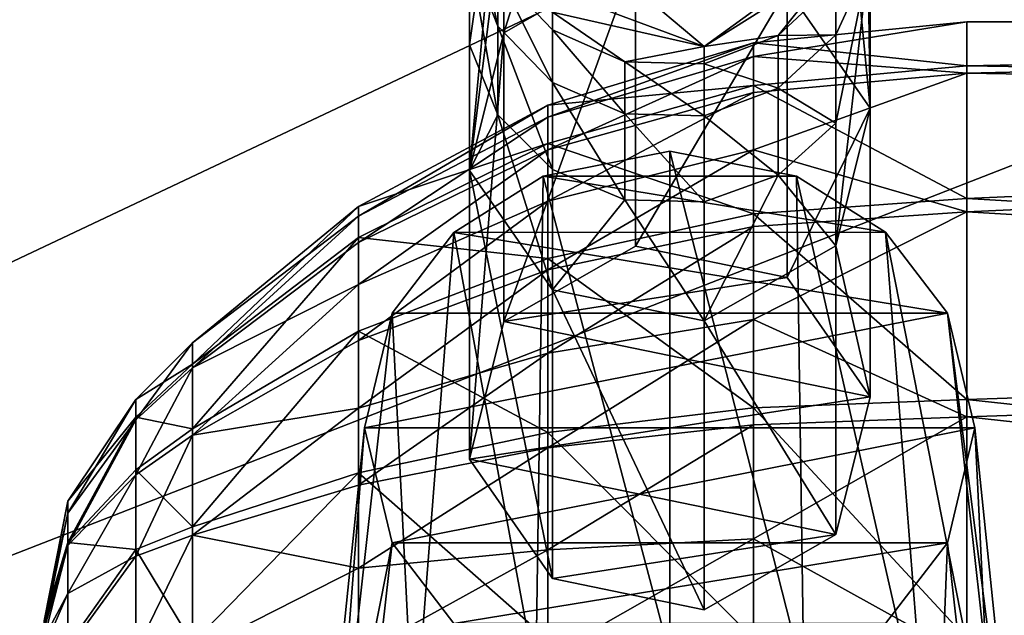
# Model space of a CAD drawing. Header units: metres. Extents: x 0 to 1004, y -708 to 0.
# Tile 36 of 98: x 178 to 210, y -146 to -127. Entities that reach past the tile are written whole.
import ezdxf

# ---------------------------------------------------------------- set-up
doc = ezdxf.new("R2010")
doc.units = ezdxf.units.M

msp = doc.modelspace()

# ---------------------------------------------------------------- linework, layer by layer
at = {"layer": 'top0123410'}
for points in [[(193.526245, -122.990166, 1759.647949), (193.526245, -119.94339, 1748.753906), (192.427048, -131.601761, 1768.095215)], [(192.427048, -131.601761, 1768.095215), (193.526245, -119.94339, 1748.753906), (192.427139, -127.584625, 1758.088257)], [(193.526245, -119.94339, 1748.753906), (192.427139, -124.680328, 1747.703735), (192.427139, -127.584625, 1758.088257)], [(202.585617, -125.795547, 1770.802612), (205.239807, -129.609268, 1769.024292), (204.331573, -120.22216, 1748.692139)], [(205.239807, -129.609268, 1769.024292), (205.239899, -122.533974, 1748.179565), (204.331573, -120.22216, 1748.692139)], [(195.366333, -121.337448, 1760.208984), (193.526245, -122.990166, 1759.647949), (193.526672, -127.204285, 1770.145752)], [(197.734283, -124.799805, 1771.266968), (195.366333, -121.337448, 1760.208984), (193.526672, -127.204285, 1770.145752)], [(205.172897, -125.009163, 1747.630859), (205.239899, -122.533974, 1748.179565), (205.239807, -129.609268, 1769.024292)], [(193.526672, -127.204285, 1770.145752), (193.526245, -122.990166, 1759.647949), (192.427048, -131.601761, 1768.095215)], [(192.427139, -122.923813, 1737.064697), (193.335449, -126.992142, 1747.191162), (192.427139, -124.680328, 1747.703735)], [(192.427139, -122.923813, 1737.064697), (193.335449, -125.277679, 1736.806885), (193.335449, -126.992142, 1747.191162)], [(192.427139, -124.680328, 1747.703735), (193.335449, -129.826904, 1757.327148), (192.427139, -127.584625, 1758.088257)], [(192.427139, -124.680328, 1747.703735), (193.335449, -126.992142, 1747.191162), (193.335449, -129.826904, 1757.327148)], [(197.734283, -134.025787, 1791.052124), (197.734283, -124.799805, 1771.266968), (193.526672, -136.430267, 1789.930908)], [(197.734283, -124.799805, 1771.266968), (193.526672, -127.204285, 1770.145752), (193.526672, -136.430267, 1789.930908)], [(197.734283, -124.799805, 1771.266968), (197.734283, -134.025787, 1791.052124), (202.585617, -125.795547, 1770.802612)], [(199.932739, -127.643112, 804.123047), (201.781693, -126.297279, 797.23175), (204.14093, -124.98925, 804.123047)], [(199.932739, -127.643112, 1726.297729), (204.14093, -124.98925, 1726.297729), (202.30069, -127.296494, 1736.585815)], [(204.14093, -124.98925, 804.123047), (204.14093, -124.98925, 1726.297729), (199.932739, -127.643112, 804.123047)], [(204.14093, -124.98925, 1726.297729), (199.932739, -127.643112, 1726.297729), (199.932739, -127.643112, 804.123047)], [(202.30069, -127.296494, 1736.585815), (204.14093, -124.98925, 1726.297729), (204.140778, -125.561523, 1736.775879)], [(204.140778, -130.09729, 1757.235352), (205.172897, -125.009163, 1747.630859), (204.14093, -134.006897, 1766.973633)], [(204.140778, -125.561523, 1736.775879), (205.172897, -125.009163, 1747.630859), (204.140778, -127.270912, 1747.129395)], [(205.172897, -125.009163, 1747.630859), (204.140778, -130.09729, 1757.235352), (204.140778, -127.270912, 1747.129395)], [(204.14093, -134.006897, 1766.973633), (205.172897, -125.009163, 1747.630859), (205.239807, -129.609268, 1769.024292)], [(195.080795, -127.106834, 1736.606567), (193.335449, -125.277679, 1736.806885), (195.080597, -126.543861, 1726.297729)], [(193.335449, -126.992142, 1747.191162), (193.335449, -125.277679, 1736.806885), (195.080795, -128.78862, 1746.792969)], [(195.080795, -128.78862, 1746.792969), (193.335449, -125.277679, 1736.806885), (195.080795, -127.106834, 1736.606567)], [(204.140778, -125.561523, 1736.775879), (204.140778, -127.270912, 1747.129395), (202.30069, -127.296494, 1736.585815)], [(197.734283, -134.025787, 1791.052124), (202.585617, -135.02153, 1790.587769), (202.585617, -125.795547, 1770.802612)], [(202.585617, -125.795547, 1770.802612), (202.585617, -135.02153, 1790.587769), (205.239807, -129.609268, 1769.024292)], [(199.932739, -127.643112, 804.123047), (195.080597, -126.543861, 804.123047), (195.528168, -126.000244, 791.832397)], [(195.528168, -126.000244, 791.832397), (197.94812, -125.970016, 791.074097), (199.932739, -127.643112, 804.123047)], [(197.94812, -125.970016, 791.074097), (201.781693, -126.297279, 797.23175), (199.932739, -127.643112, 804.123047)], [(197.397461, -128.132813, 1736.494263), (195.080795, -127.106834, 1736.606567), (195.080597, -126.543861, 1726.297729)], [(195.080597, -126.543861, 1726.297729), (199.932739, -127.643112, 1726.297729), (197.397461, -128.132813, 1736.494263)], [(195.080597, -126.543861, 1726.297729), (195.080597, -126.543861, 804.123047), (199.932739, -127.643112, 1726.297729)], [(195.080597, -126.543861, 804.123047), (199.932739, -127.643112, 804.123047), (199.932739, -127.643112, 1726.297729)], [(193.335449, -126.992142, 1747.191162), (195.080795, -131.569336, 1756.735718), (193.335449, -129.826904, 1757.327148)], [(195.080795, -131.569336, 1756.735718), (193.335449, -126.992142, 1747.191162), (195.080795, -128.78862, 1746.792969)], [(197.397461, -129.796265, 1746.56958), (195.080795, -127.106834, 1736.606567), (197.397461, -128.132813, 1736.494263)], [(195.080795, -127.106834, 1736.606567), (197.397461, -129.796265, 1746.56958), (195.080795, -128.78862, 1746.792969)], [(193.526672, -136.430267, 1789.930908), (193.526672, -127.204285, 1770.145752), (192.427048, -140.827744, 1787.880371)], [(193.526672, -127.204285, 1770.145752), (192.427048, -131.601761, 1768.095215), (192.427048, -140.827744, 1787.880371)], [(199.932739, -128.199417, 1736.486938), (199.932739, -127.643112, 1726.297729), (202.30069, -127.296494, 1736.585815)], [(199.932739, -128.199417, 1736.486938), (202.30069, -127.296494, 1736.585815), (202.30069, -128.974884, 1746.751709)], [(204.140778, -127.270912, 1747.129395), (204.140778, -130.09729, 1757.235352), (202.30069, -128.974884, 1746.751709)], [(202.30069, -127.296494, 1736.585815), (204.140778, -127.270912, 1747.129395), (202.30069, -128.974884, 1746.751709)], [(192.427139, -127.584625, 1758.088257), (193.335449, -129.826904, 1757.327148), (192.427048, -131.601761, 1768.095215)], [(199.932739, -127.643112, 1726.297729), (199.932739, -128.199417, 1736.486938), (197.397461, -128.132813, 1736.494263)], [(199.932739, -129.861679, 1746.555054), (197.397461, -129.796265, 1746.56958), (197.397461, -128.132813, 1736.494263)], [(197.397461, -128.132813, 1736.494263), (199.932739, -128.199417, 1736.486938), (199.932739, -129.861679, 1746.555054)], [(199.932739, -128.199417, 1736.486938), (202.30069, -128.974884, 1746.751709), (199.932739, -129.861679, 1746.555054)], [(197.397461, -129.796265, 1746.56958), (197.397461, -132.546677, 1756.403931), (195.080795, -128.78862, 1746.792969)], [(195.080795, -128.78862, 1746.792969), (197.397461, -132.546677, 1756.403931), (195.080795, -131.569336, 1756.735718)], [(199.932739, -129.861679, 1746.555054), (202.30069, -128.974884, 1746.751709), (202.30069, -131.750015, 1756.674316)], [(202.30069, -128.974884, 1746.751709), (204.140778, -130.09729, 1757.235352), (202.30069, -131.750015, 1756.674316)], [(202.585617, -135.02153, 1790.587769), (205.239807, -138.835251, 1788.809448), (205.239807, -129.609268, 1769.024292)], [(205.239807, -129.609268, 1769.024292), (205.239807, -138.835251, 1788.809448), (204.14093, -134.006897, 1766.973633)], [(193.335449, -129.826904, 1757.327148), (195.080597, -135.415848, 1766.31665), (192.427048, -131.601761, 1768.095215)], [(193.335449, -129.826904, 1757.327148), (195.080795, -131.569336, 1756.735718), (195.080597, -135.415848, 1766.31665)], [(199.932739, -132.610123, 1756.382324), (197.397461, -129.796265, 1746.56958), (199.932739, -129.861679, 1746.555054)], [(199.932739, -132.610123, 1756.382324), (197.397461, -132.546677, 1756.403931), (197.397461, -129.796265, 1746.56958)], [(202.30069, -131.750015, 1756.674316), (199.932739, -132.610123, 1756.382324), (199.932739, -129.861679, 1746.555054)], [(202.30069, -131.750015, 1756.674316), (204.140778, -130.09729, 1757.235352), (204.14093, -134.006897, 1766.973633)], [(192.427048, -140.827744, 1787.880371), (192.427048, -131.601761, 1768.095215), (195.080597, -144.64183, 1786.101807)], [(192.427048, -131.601761, 1768.095215), (195.080597, -135.415848, 1766.31665), (195.080597, -144.64183, 1786.101807)], [(195.080795, -131.569336, 1756.735718), (197.397461, -132.546677, 1756.403931), (195.080597, -135.415848, 1766.31665)], [(204.14093, -134.006897, 1766.973633), (199.932739, -136.412109, 1765.852051), (202.30069, -131.750015, 1756.674316)], [(199.932739, -136.412109, 1765.852051), (199.932739, -132.610123, 1756.382324), (202.30069, -131.750015, 1756.674316)], [(195.080597, -135.415848, 1766.31665), (197.397461, -132.546677, 1756.403931), (199.932739, -136.412109, 1765.852051)], [(197.397461, -132.546677, 1756.403931), (199.932739, -132.610123, 1756.382324), (199.932739, -136.412109, 1765.852051)], [(197.734283, -134.025787, 1791.052124), (193.526672, -136.430267, 1789.930908), (202.585617, -135.02153, 1790.587769)], [(204.14093, -134.006897, 1766.973633), (204.14093, -143.23288, 1786.758789), (199.932739, -136.412109, 1765.852051)], [(205.239807, -138.835251, 1788.809448), (204.14093, -143.23288, 1786.758789), (204.14093, -134.006897, 1766.973633)], [(193.526672, -136.430267, 1789.930908), (205.239807, -138.835251, 1788.809448), (202.585617, -135.02153, 1790.587769)], [(195.080597, -144.64183, 1786.101807), (195.080597, -135.415848, 1766.31665), (199.932739, -145.638092, 1785.637207)], [(195.080597, -135.415848, 1766.31665), (199.932739, -136.412109, 1765.852051), (199.932739, -145.638092, 1785.637207)], [(193.526672, -136.430267, 1789.930908), (192.427048, -140.827744, 1787.880371), (205.239807, -138.835251, 1788.809448)], [(204.14093, -143.23288, 1786.758789), (199.932739, -145.638092, 1785.637207), (199.932739, -136.412109, 1765.852051)], [(192.427048, -140.827744, 1787.880371), (204.14093, -143.23288, 1786.758789), (205.239807, -138.835251, 1788.809448)], [(192.427048, -140.827744, 1787.880371), (195.080597, -144.64183, 1786.101807), (204.14093, -143.23288, 1786.758789)], [(195.080597, -144.64183, 1786.101807), (199.932739, -145.638092, 1785.637207), (204.14093, -143.23288, 1786.758789)]]:
    msp.add_3dface(points, dxfattribs=at)
at = {"layer": 'top0123414'}
for points in [[(198.833267, -130.992218, 1792.466675), (194.788376, -131.7883, 1792.095459), (198.833008, -147.096893, 1831.346802)], [(194.788376, -131.7883, 1792.095459), (198.833267, -130.992218, 1792.466675), (202.878021, -131.78804, 1792.095581)], [(198.833267, -130.992218, 1792.466675), (198.833008, -147.096893, 1831.346802), (203.116623, -147.785141, 1830.86499)], [(202.878021, -131.78804, 1792.095581), (198.833267, -130.992218, 1792.466675), (203.116623, -147.785141, 1830.86499)], [(194.788376, -131.7883, 1792.095459), (191.93428, -133.583511, 1791.258423), (194.549271, -147.785477, 1830.864746)], [(191.93428, -133.583511, 1791.258423), (194.788376, -131.7883, 1792.095459), (205.729507, -133.580566, 1791.259766)], [(194.788376, -131.7883, 1792.095459), (194.549271, -147.785477, 1830.864746), (198.833008, -147.096893, 1831.346802)], [(205.729507, -133.580566, 1791.259766), (194.788376, -131.7883, 1792.095459), (202.878021, -131.78804, 1792.095581)], [(205.729507, -133.580566, 1791.259766), (202.878021, -131.78804, 1792.095581), (207.010361, -149.936401, 1829.358643)], [(202.878021, -131.78804, 1792.095581), (203.116623, -147.785141, 1830.86499), (207.010361, -149.936401, 1829.358643)], [(191.93428, -133.583511, 1791.258423), (189.957901, -136.166656, 1790.053833), (190.65593, -149.936905, 1829.358276)], [(207.708832, -136.166092, 1790.054077), (189.957901, -136.166656, 1790.053833), (191.93428, -133.583511, 1791.258423)], [(191.93428, -133.583511, 1791.258423), (190.65593, -149.936905, 1829.358276), (194.549271, -147.785477, 1830.864746)], [(207.708832, -136.166092, 1790.054077), (191.93428, -133.583511, 1791.258423), (205.729507, -133.580566, 1791.259766)], [(207.708832, -136.166092, 1790.054077), (205.729507, -133.580566, 1791.259766), (209.640457, -153.391769, 1826.939087)], [(205.729507, -133.580566, 1791.259766), (207.010361, -149.936401, 1829.358643), (209.640457, -153.391769, 1826.939087)], [(189.957901, -136.166656, 1790.053833), (188.026978, -153.391327, 1826.939453), (190.65593, -149.936905, 1829.358276)], [(189.957901, -136.166656, 1790.053833), (189.079956, -139.83194, 1788.344727), (188.026978, -153.391327, 1826.939453)], [(208.587082, -139.83194, 1788.344727), (189.079956, -139.83194, 1788.344727), (207.708832, -136.166092, 1790.054077)], [(189.079956, -139.83194, 1788.344727), (189.957901, -136.166656, 1790.053833), (207.708832, -136.166092, 1790.054077)], [(208.587082, -139.83194, 1788.344727), (207.708832, -136.166092, 1790.054077), (210.333511, -156.736664, 1824.597046)], [(207.708832, -136.166092, 1790.054077), (209.640457, -153.391769, 1826.939087), (210.333511, -156.736664, 1824.597046)], [(187.333511, -156.736664, 1824.597046), (189.079956, -139.83194, 1788.344727), (189.957901, -143.497223, 1786.635498)], [(189.079956, -139.83194, 1788.344727), (187.333511, -156.736664, 1824.597046), (188.026978, -153.391327, 1826.939453)], [(189.957901, -143.497223, 1786.635498), (189.079956, -139.83194, 1788.344727), (208.587082, -139.83194, 1788.344727)], [(207.708832, -143.497803, 1786.635254), (189.957901, -143.497223, 1786.635498), (208.587082, -139.83194, 1788.344727)], [(209.573227, -160.084213, 1822.253052), (207.708832, -143.497803, 1786.635254), (208.587082, -139.83194, 1788.344727)], [(210.333511, -156.736664, 1824.597046), (209.573227, -160.084213, 1822.253052), (208.587082, -139.83194, 1788.344727)], [(188.093552, -160.083572, 1822.25354), (187.333511, -156.736664, 1824.597046), (189.957901, -143.497223, 1786.635498)], [(188.093552, -160.083572, 1822.25354), (189.957901, -143.497223, 1786.635498), (191.93428, -146.080368, 1785.43103)], [(191.93428, -146.080368, 1785.43103), (189.957901, -143.497223, 1786.635498), (207.708832, -143.497803, 1786.635254)], [(205.729507, -146.083313, 1785.429688), (191.93428, -146.080368, 1785.43103), (207.708832, -143.497803, 1786.635254)], [(206.922943, -163.462433, 1819.887573), (205.729507, -146.083313, 1785.429688), (207.708832, -143.497803, 1786.635254)], [(209.573227, -160.084213, 1822.253052), (206.922943, -163.462433, 1819.887573), (207.708832, -143.497803, 1786.635254)]]:
    msp.add_3dface(points, dxfattribs=at)
at = {"layer": 'top0123418'}
for points in [[(201.502914, -127.529976, 1806.189819), (208.330994, -126.857552, 1806.179688), (201.502823, -127.958145, 1802.425171)], [(208.330994, -126.857552, 1806.179688), (208.330994, -128.495087, 1798.549805), (201.502823, -127.958145, 1802.425171)], [(208.330994, -126.857552, 1806.179688), (201.502914, -127.529976, 1806.189819), (208.330994, -128.264648, 1813.855347)], [(208.330994, -126.857552, 1806.179688), (208.330994, -128.264648, 1813.855347), (278.833527, -126.857552, 1806.179688)], [(208.330994, -128.264648, 1813.855347), (278.833527, -129.386108, 1816.218872), (278.833527, -126.857552, 1806.179688)], [(208.330994, -126.857552, 1806.179688), (278.833527, -126.857552, 1806.179688), (208.330994, -128.495087, 1798.549805)], [(278.833527, -126.857552, 1806.179688), (278.833527, -129.687378, 1796.221191), (208.330994, -128.495087, 1798.549805)], [(201.502914, -127.529976, 1806.189819), (194.937057, -129.521469, 1806.219727), (201.502838, -128.889755, 1813.607422)], [(194.937073, -129.905502, 1802.84314), (194.937057, -129.521469, 1806.219727), (201.502914, -127.529976, 1806.189819)], [(201.502914, -127.529976, 1806.189819), (201.502823, -127.958145, 1802.425171), (194.937073, -129.905502, 1802.84314)], [(201.502914, -127.529976, 1806.189819), (201.502838, -128.889755, 1813.607422), (208.330994, -128.264648, 1813.855347)], [(201.502823, -127.958145, 1802.425171), (194.937073, -130.940857, 1799.606323), (194.937073, -129.905502, 1802.84314)], [(194.937073, -130.940857, 1799.606323), (201.502823, -127.958145, 1802.425171), (201.502823, -129.112457, 1798.816528)], [(201.502823, -127.958145, 1802.425171), (208.330994, -128.495087, 1798.549805), (201.502823, -129.112457, 1798.816528)], [(208.330994, -128.264648, 1813.855347), (201.502838, -128.889755, 1813.607422), (208.330994, -132.501816, 1820.408325)], [(208.330994, -128.264648, 1813.855347), (208.330994, -132.501816, 1820.408325), (278.833527, -129.386108, 1816.218872)], [(208.330994, -128.495087, 1798.549805), (201.502823, -130.948639, 1795.502319), (201.502823, -129.112457, 1798.816528)], [(208.330994, -128.495087, 1798.549805), (208.330994, -132.927811, 1792.127441), (201.502823, -130.948639, 1795.502319)], [(208.330994, -128.495087, 1798.549805), (278.833527, -129.687378, 1796.221191), (208.330994, -132.927811, 1792.127441)], [(194.937057, -129.521469, 1806.219727), (194.937073, -130.741089, 1812.873047), (201.502838, -128.889755, 1813.607422)], [(201.502838, -128.889755, 1813.607422), (194.937073, -130.741089, 1812.873047), (201.502838, -132.984451, 1819.940063)], [(201.502838, -128.889755, 1813.607422), (201.502838, -132.984451, 1819.940063), (208.330994, -132.501816, 1820.408325)], [(201.502823, -129.112457, 1798.816528), (201.502823, -130.948639, 1795.502319), (194.937073, -132.58783, 1796.633667)], [(194.937073, -132.58783, 1796.633667), (194.937073, -130.940857, 1799.606323), (201.502823, -129.112457, 1798.816528)], [(194.937057, -129.521469, 1806.219727), (188.885956, -132.755493, 1806.268555), (194.937073, -130.741089, 1812.873047)], [(188.886032, -133.067825, 1803.521851), (188.885956, -132.755493, 1806.268555), (194.937057, -129.521469, 1806.219727)], [(188.886032, -133.067825, 1803.521851), (194.937057, -129.521469, 1806.219727), (194.937073, -129.905502, 1802.84314)], [(208.330994, -132.501816, 1820.408325), (278.833527, -136.59552, 1823.648804), (278.833527, -129.386108, 1816.218872)], [(188.886032, -133.910034, 1800.888916), (188.886032, -133.067825, 1803.521851), (194.937073, -129.905502, 1802.84314)], [(194.937073, -129.905502, 1802.84314), (194.937073, -130.940857, 1799.606323), (188.886032, -133.910034, 1800.888916)], [(278.833527, -129.687378, 1796.221191), (278.833527, -137.117325, 1789.011719), (208.330994, -132.927811, 1792.127441)], [(188.885956, -132.755493, 1806.268555), (188.886032, -133.747528, 1811.68042), (194.937073, -130.741089, 1812.873047)], [(194.937073, -130.741089, 1812.873047), (188.886032, -133.747528, 1811.68042), (194.937073, -134.413834, 1818.553101)], [(194.937073, -130.741089, 1812.873047), (194.937073, -134.413834, 1818.553101), (201.502838, -132.984451, 1819.940063)], [(194.937073, -130.940857, 1799.606323), (188.886032, -135.24971, 1798.470825), (188.886032, -133.910034, 1800.888916)], [(188.886032, -135.24971, 1798.470825), (194.937073, -130.940857, 1799.606323), (194.937073, -132.58783, 1796.633667)], [(201.502823, -130.948639, 1795.502319), (194.937073, -134.783081, 1794.039429), (194.937073, -132.58783, 1796.633667)], [(201.502823, -130.948639, 1795.502319), (201.502823, -133.396118, 1792.609985), (194.937073, -134.783081, 1794.039429)], [(208.330994, -132.927811, 1792.127441), (201.502823, -133.396118, 1792.609985), (201.502823, -130.948639, 1795.502319)], [(183.582245, -137.107651, 1806.334106), (183.582245, -137.793518, 1810.075439), (188.885956, -132.755493, 1806.268555)], [(183.582245, -137.793518, 1810.075439), (188.886032, -133.747528, 1811.68042), (188.885956, -132.755493, 1806.268555)], [(183.582245, -137.107651, 1806.334106), (188.885956, -132.755493, 1806.268555), (188.886032, -133.067825, 1803.521851)], [(194.937073, -132.58783, 1796.633667), (194.937073, -134.783081, 1794.039429), (188.886032, -137.0354, 1796.360596)], [(188.886032, -137.0354, 1796.360596), (188.886032, -135.24971, 1798.470825), (194.937073, -132.58783, 1796.633667)], [(208.330994, -132.501816, 1820.408325), (201.502838, -132.984451, 1819.940063), (208.330994, -138.924194, 1824.841064)], [(208.330994, -132.501816, 1820.408325), (208.330994, -138.924194, 1824.841064), (278.833527, -136.59552, 1823.648804)], [(183.582245, -137.905853, 1802.61499), (188.886032, -133.067825, 1803.521851), (188.886032, -133.910034, 1800.888916)], [(183.582245, -137.905853, 1802.61499), (183.582245, -137.107651, 1806.334106), (188.886032, -133.067825, 1803.521851)], [(201.502838, -132.984451, 1819.940063), (194.937073, -134.413834, 1818.553101), (201.502823, -139.190887, 1824.223755)], [(201.502823, -133.396118, 1792.609985), (208.330994, -132.927811, 1792.127441), (201.502823, -136.360794, 1790.250854)], [(208.330994, -132.927811, 1792.127441), (208.330994, -139.480835, 1787.890137), (201.502823, -136.360794, 1790.250854)], [(201.502838, -132.984451, 1819.940063), (201.502823, -139.190887, 1824.223755), (208.330994, -138.924194, 1824.841064)], [(208.330994, -132.927811, 1792.127441), (278.833527, -137.117325, 1789.011719), (208.330994, -139.480835, 1787.890137)], [(201.502823, -133.396118, 1792.609985), (194.937073, -137.442261, 1791.92334), (194.937073, -134.783081, 1794.039429)], [(201.502823, -133.396118, 1792.609985), (201.502823, -136.360794, 1790.250854), (194.937073, -137.442261, 1791.92334)], [(183.582245, -137.793518, 1810.075439), (183.582245, -139.858871, 1813.269653), (188.886032, -133.747528, 1811.68042)], [(183.582245, -139.858871, 1813.269653), (188.886032, -136.735046, 1816.300781), (188.886032, -133.747528, 1811.68042)], [(188.886032, -133.747528, 1811.68042), (188.886032, -136.735046, 1816.300781), (194.937073, -134.413834, 1818.553101)], [(188.886032, -135.24971, 1798.470825), (183.582245, -137.905853, 1802.61499), (188.886032, -133.910034, 1800.888916)], [(194.937073, -134.413834, 1818.553101), (188.886032, -136.735046, 1816.300781), (194.937073, -139.980698, 1822.395264)], [(194.937073, -134.413834, 1818.553101), (194.937073, -139.980698, 1822.395264), (201.502823, -139.190887, 1824.223755)], [(194.937073, -134.783081, 1794.039429), (188.886032, -139.198456, 1794.639282), (188.886032, -137.0354, 1796.360596)], [(194.937073, -134.783081, 1794.039429), (194.937073, -137.442261, 1791.92334), (188.886032, -139.198456, 1794.639282)], [(188.886032, -137.0354, 1796.360596), (183.582245, -140.066513, 1799.484497), (188.886032, -135.24971, 1798.470825)], [(183.582245, -140.066513, 1799.484497), (183.582245, -137.905853, 1802.61499), (188.886032, -135.24971, 1798.470825)], [(201.502823, -136.360794, 1790.250854), (194.937073, -140.463181, 1790.366699), (194.937073, -137.442261, 1791.92334)], [(194.937073, -140.463181, 1790.366699), (201.502823, -136.360794, 1790.250854), (201.502823, -139.72879, 1788.515259)], [(201.502823, -136.360794, 1790.250854), (208.330994, -139.480835, 1787.890137), (201.502823, -139.72879, 1788.515259)], [(183.582245, -139.858871, 1813.269653), (183.582245, -142.98938, 1815.430298), (188.886032, -136.735046, 1816.300781)], [(183.582245, -142.98938, 1815.430298), (188.886032, -141.26329, 1819.426147), (188.886032, -136.735046, 1816.300781)], [(188.886032, -136.735046, 1816.300781), (188.886032, -141.26329, 1819.426147), (194.937073, -139.980698, 1822.395264)], [(208.330994, -138.924194, 1824.841064), (278.833527, -146.554016, 1826.478638), (278.833527, -136.59552, 1823.648804)], [(183.582245, -137.107651, 1806.334106), (181.762451, -138.927246, 1806.36145), (183.582245, -137.793518, 1810.075439)], [(181.762451, -138.927246, 1806.36145), (183.582245, -137.107651, 1806.334106), (181.762451, -139.576447, 1803.33667)], [(183.582245, -137.107651, 1806.334106), (183.582245, -137.905853, 1802.61499), (181.762451, -139.576447, 1803.33667)], [(188.886032, -137.0354, 1796.360596), (188.886032, -139.198456, 1794.639282), (183.582245, -140.066513, 1799.484497)], [(278.833527, -137.117325, 1789.011719), (278.833527, -147.156555, 1786.483154), (208.330994, -139.480835, 1787.890137)], [(194.937073, -137.442261, 1791.92334), (188.886032, -141.655746, 1793.373047), (188.886032, -139.198456, 1794.639282)], [(194.937073, -137.442261, 1791.92334), (194.937073, -140.463181, 1790.366699), (188.886032, -141.655746, 1793.373047)], [(181.762451, -138.927246, 1806.36145), (181.762451, -139.485077, 1809.404419), (183.582245, -137.793518, 1810.075439)], [(183.582245, -137.793518, 1810.075439), (181.762451, -139.485077, 1809.404419), (183.582245, -139.858871, 1813.269653)], [(181.762451, -139.576447, 1803.33667), (183.582245, -137.905853, 1802.61499), (181.762451, -141.333817, 1800.790527)], [(183.582245, -137.905853, 1802.61499), (183.582245, -140.066513, 1799.484497), (181.762451, -141.333817, 1800.790527)], [(181.762451, -138.927246, 1806.36145), (179.594711, -142.171112, 1806.4104), (181.762451, -139.485077, 1809.404419)], [(179.594711, -142.171112, 1806.4104), (181.762451, -138.927246, 1806.36145), (179.594727, -142.553818, 1804.625244)], [(181.762451, -138.927246, 1806.36145), (181.762451, -139.576447, 1803.33667), (179.594727, -142.553818, 1804.625244)], [(208.330994, -138.924194, 1824.841064), (201.502823, -139.190887, 1824.223755), (208.330994, -146.554031, 1826.478638)], [(208.330994, -138.924194, 1824.841064), (208.330994, -146.554031, 1826.478638), (278.833527, -146.554016, 1826.478638)], [(188.886032, -139.198456, 1794.639282), (183.582245, -143.260712, 1797.419067), (183.582245, -140.066513, 1799.484497)], [(188.886032, -139.198456, 1794.639282), (188.886032, -141.655746, 1793.373047), (183.582245, -143.260712, 1797.419067)], [(201.502823, -139.190887, 1824.223755), (194.937073, -139.980698, 1822.395264), (201.502823, -146.564163, 1825.806152)], [(201.502823, -139.190887, 1824.223755), (201.502823, -146.564163, 1825.806152), (208.330994, -146.554031, 1826.478638)], [(179.594696, -143.490189, 1809.73999), (181.762451, -141.164932, 1812.002441), (181.762451, -139.485077, 1809.404419)], [(179.594711, -142.171112, 1806.4104), (179.594696, -143.490189, 1809.73999), (181.762451, -139.485077, 1809.404419)], [(179.594727, -142.553818, 1804.625244), (181.762451, -139.576447, 1803.33667), (179.594727, -143.589813, 1803.121948)], [(181.762451, -139.576447, 1803.33667), (181.762451, -141.333817, 1800.790527), (179.594727, -143.589813, 1803.121948)], [(181.762451, -139.485077, 1809.404419), (181.762451, -141.164932, 1812.002441), (183.582245, -139.858871, 1813.269653)], [(201.502823, -139.72879, 1788.515259), (201.502823, -143.370636, 1787.470215), (194.937073, -143.729736, 1789.429199)], [(194.937073, -143.729736, 1789.429199), (194.937073, -140.463181, 1790.366699), (201.502823, -139.72879, 1788.515259)], [(208.330994, -139.480835, 1787.890137), (201.502823, -143.370636, 1787.470215), (201.502823, -139.72879, 1788.515259)], [(208.330994, -139.480835, 1787.890137), (208.330994, -147.156555, 1786.483276), (201.502823, -143.370636, 1787.470215)], [(208.330994, -139.480835, 1787.890137), (278.833527, -147.156555, 1786.483154), (208.330994, -147.156555, 1786.483276)], [(183.582245, -139.858871, 1813.269653), (181.762451, -141.164932, 1812.002441), (183.582245, -142.98938, 1815.430298)], [(194.937073, -139.980698, 1822.395264), (188.886032, -141.26329, 1819.426147), (194.937073, -146.594162, 1823.814697)], [(194.937073, -139.980698, 1822.395264), (194.937073, -146.594162, 1823.814697), (201.502823, -146.564163, 1825.806152)], [(181.762451, -141.333817, 1800.790527), (183.582245, -140.066513, 1799.484497), (181.762451, -143.931747, 1799.110718)], [(183.582245, -140.066513, 1799.484497), (183.582245, -143.260712, 1797.419067), (181.762451, -143.931747, 1799.110718)], [(194.937073, -140.463181, 1790.366699), (188.886032, -144.312866, 1792.610596), (188.886032, -141.655746, 1793.373047)], [(188.886032, -144.312866, 1792.610596), (194.937073, -140.463181, 1790.366699), (194.937073, -143.729736, 1789.429199)], [(181.762451, -143.711136, 1813.759766), (181.762451, -141.164932, 1812.002441), (179.594696, -143.490189, 1809.73999)], [(181.762451, -141.164932, 1812.002441), (181.762451, -143.711136, 1813.759766), (183.582245, -142.98938, 1815.430298)], [(183.582245, -142.98938, 1815.430298), (183.582245, -146.708435, 1816.228516), (188.886032, -141.26329, 1819.426147)], [(183.582245, -146.708435, 1816.228516), (188.886032, -146.642883, 1820.580688), (188.886032, -141.26329, 1819.426147)], [(188.886032, -141.26329, 1819.426147), (188.886032, -146.642883, 1820.580688), (194.937073, -146.594162, 1823.814697)], [(179.594727, -143.589813, 1803.121948), (181.762451, -141.333817, 1800.790527), (179.594681, -145.121796, 1802.128906)], [(181.762451, -141.333817, 1800.790527), (181.762451, -143.931747, 1799.110718), (179.594681, -145.121796, 1802.128906)], [(188.886032, -141.655746, 1793.373047), (188.886032, -144.312866, 1792.610596), (183.582245, -143.260712, 1797.419067)], [(179.594711, -142.171112, 1806.4104), (178.833511, -145.997513, 1806.468018), (179.594696, -143.490189, 1809.73999)], [(178.833511, -145.997513, 1806.468018), (179.594711, -142.171112, 1806.4104), (178.833511, -146.06778, 1806.140747)], [(179.594711, -142.171112, 1806.4104), (179.594727, -142.553818, 1804.625244), (178.833511, -146.06778, 1806.140747)], [(178.833511, -146.06778, 1806.140747), (179.594727, -142.553818, 1804.625244), (178.833511, -146.25798, 1805.865234)], [(179.594727, -142.553818, 1804.625244), (179.594727, -143.589813, 1803.121948), (178.833511, -146.25798, 1805.865234)], [(183.582245, -142.98938, 1815.430298), (181.762451, -143.711136, 1813.759766), (183.582245, -146.708435, 1816.228516)], [(178.833511, -145.997513, 1806.468018), (178.833511, -146.239838, 1807.078369), (179.594696, -143.490189, 1809.73999)], [(179.594696, -143.490189, 1809.73999), (178.833511, -146.239838, 1807.078369), (179.594727, -146.78476, 1811.165039)], [(179.594727, -146.78476, 1811.165039), (181.762451, -143.711136, 1813.759766), (179.594696, -143.490189, 1809.73999)], [(181.762451, -143.931747, 1799.110718), (183.582245, -143.260712, 1797.419067), (181.762451, -146.974747, 1798.552856)], [(183.582245, -143.260712, 1797.419067), (183.582245, -147.002136, 1796.733276), (181.762451, -146.974747, 1798.552856)], [(183.582245, -143.260712, 1797.419067), (188.886032, -144.312866, 1792.610596), (183.582245, -147.002136, 1796.733276)], [(201.502823, -143.370636, 1787.470215), (194.937073, -147.116409, 1789.147095), (194.937073, -143.729736, 1789.429199)], [(201.502823, -143.370636, 1787.470215), (201.502823, -147.146408, 1787.15564), (194.937073, -147.116409, 1789.147095)], [(208.330994, -147.156555, 1786.483276), (201.502823, -147.146408, 1787.15564), (201.502823, -143.370636, 1787.470215)], [(178.833511, -146.25798, 1805.865234), (179.594727, -143.589813, 1803.121948), (178.833511, -146.539017, 1805.683716)], [(179.594727, -143.589813, 1803.121948), (179.594681, -145.121796, 1802.128906), (178.833511, -146.539017, 1805.683716)], [(179.594727, -146.78476, 1811.165039), (181.762451, -146.735962, 1814.408936), (181.762451, -143.711136, 1813.759766)], [(181.762451, -143.711136, 1813.759766), (181.762451, -146.735962, 1814.408936), (183.582245, -146.708435, 1816.228516)], [(194.937073, -143.729736, 1789.429199), (194.937073, -147.116409, 1789.147095), (188.886032, -147.067688, 1792.381104)], [(188.886032, -147.067688, 1792.381104), (188.886032, -144.312866, 1792.610596), (194.937073, -143.729736, 1789.429199)], [(179.594681, -145.121796, 1802.128906), (181.762451, -143.931747, 1799.110718), (179.594727, -146.925842, 1801.796753)], [(181.762451, -143.931747, 1799.110718), (181.762451, -146.974747, 1798.552856), (179.594727, -146.925842, 1801.796753)], [(188.886032, -144.312866, 1792.610596), (188.886032, -147.067688, 1792.381104), (183.582245, -147.002136, 1796.733276)], [(178.833511, -146.539017, 1805.683716), (179.594681, -145.121796, 1802.128906), (178.833511, -146.868195, 1805.623169)], [(179.594681, -145.121796, 1802.128906), (179.594727, -146.925842, 1801.796753), (178.833511, -146.868195, 1805.623169)]]:
    msp.add_3dface(points, dxfattribs=at)
at = {"layer": 'top0123459'}
for points in [[(994.049377, -10, 90), (217.024673, -653.266907, 90), (10, -10, 90)], [(217.024673, -653.266907, 90), (10, -694.05426, 90), (10, -10, 90)], [(71.243011, -126.71492, 116.126305), (67.721138, -157.298203, 115.592468), (214.452957, -67.146965, 117.166069)], [(214.452957, -67.146965, 117.166069), (67.721138, -157.298203, 115.592468), (262.337708, -69.780937, 117.120087)], [(67.721138, -157.298203, 115.592468), (64.753654, -187.940216, 115.05761), (262.337708, -69.780937, 117.120087)], [(262.337708, -69.780937, 117.120087), (64.753654, -187.940216, 115.05761), (310.246368, -71.936363, 117.082466)], [(64.753654, -187.940216, 115.05761), (358.174194, -73.613029, 117.0532), (310.246368, -71.936363, 117.082466)], [(64.753654, -187.940216, 115.05761), (62.34153, -218.630936, 114.521904), (358.174194, -73.613029, 117.0532)], [(62.34153, -218.630936, 114.521904), (406.116364, -74.810768, 117.032295), (358.174194, -73.613029, 117.0532)], [(60.485558, -249.360291, 113.985519), (59.186348, -280.118225, 113.448639), (406.116364, -74.810768, 117.032295)], [(406.116364, -74.810768, 117.032295), (59.186348, -280.118225, 113.448639), (489.911316, -508.234344, 109.46685)], [(62.34153, -218.630936, 114.521904), (60.485558, -249.360291, 113.985519), (406.116364, -74.810768, 117.032295)]]:
    msp.add_3dface(points, dxfattribs=at)

doc.saveas('drawing.dxf')
